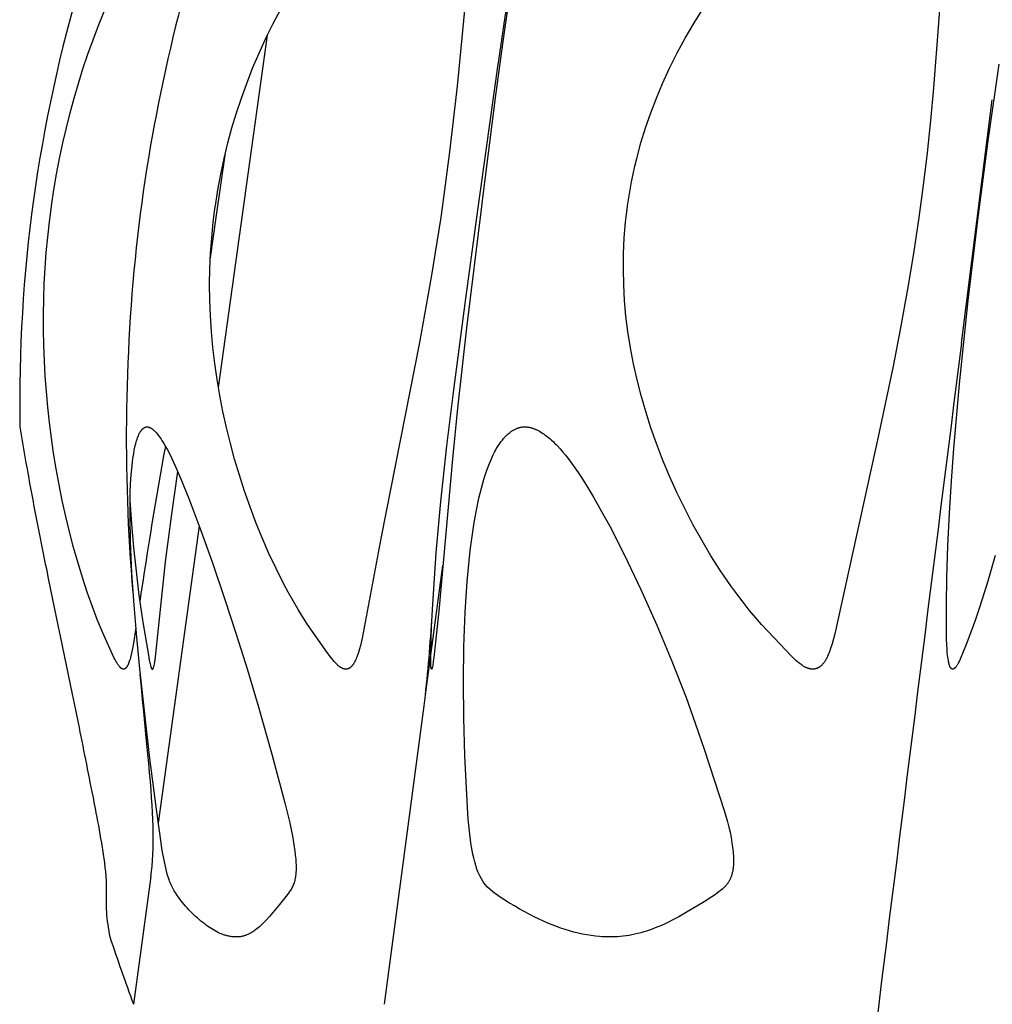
# Model space of a CAD drawing. Header units: millimetres. Extents: x 1250 to 1725, y 0 to 1655.
# Tile 155 of 256: x 1262 to 1288, y 1319 to 1345. Entities that reach past the tile are written whole.
import ezdxf

# ---------------------------------------------------------------- set-up
doc = ezdxf.new("R2010")
doc.units = ezdxf.units.MM
doc.header["$MEASUREMENT"] = 0
doc.layers.add('Crea2D$visibili$tangenti', color=7, linetype='Continuous', true_color=0x000000)

msp = doc.modelspace()

# ---------------------------------------------------------------- linework, layer by layer
at = {"layer": 'Crea2D$visibili$tangenti'}
for p, q in [((1268.742, 1344.767), (1267.421, 1335.281)), ((1287.438, 1336.473), (1288.269, 1343.03)), ((1267.368, 1339.86), (1267.612, 1341.599)), ((1267.208, 1338.775), (1267.368, 1339.86)), ((1266.905, 1331.553), (1265.802, 1323.547)), ((1273.002, 1327.007), (1273.468, 1330.488)), ((1271.897, 1318.673), (1272.963, 1326.712)), ((1265.606, 1322.113), (1265.137, 1318.673))]:
    msp.add_line(p, q, dxfattribs=at)
for points in [[(1274.429, 1349.289), (1274.029, 1345.16), (1273.851, 1343.395), (1273.648, 1341.625), (1273.534, 1340.742), (1273.411, 1339.86), (1273.158, 1338.252), (1272.845, 1336.493), (1271.81, 1331.259), (1271.293, 1328.532), (1271.248, 1328.338), (1271.223, 1328.241), (1271.195, 1328.145), (1271.172, 1328.077), (1271.16, 1328.043), (1271.147, 1328.009), (1271.133, 1327.976), (1271.119, 1327.943), (1271.103, 1327.91), (1271.095, 1327.894), (1271.086, 1327.878), (1271.074, 1327.857), (1271.067, 1327.846), (1271.061, 1327.836), (1271.054, 1327.826), (1271.047, 1327.816), (1271.04, 1327.806), (1271.033, 1327.797), (1271.025, 1327.787), (1271.017, 1327.778), (1271.013, 1327.774), (1271.009, 1327.77), (1271.004, 1327.765), (1271, 1327.761), (1270.996, 1327.757), (1270.991, 1327.753), (1270.987, 1327.749), (1270.982, 1327.745), (1270.977, 1327.742), (1270.972, 1327.738), (1270.967, 1327.735), (1270.962, 1327.731), (1270.958, 1327.729), (1270.954, 1327.726), (1270.95, 1327.724), (1270.946, 1327.722), (1270.942, 1327.719), (1270.938, 1327.717), (1270.933, 1327.715), (1270.929, 1327.713), (1270.925, 1327.711), (1270.92, 1327.709), (1270.916, 1327.708), (1270.911, 1327.706), (1270.907, 1327.705), (1270.902, 1327.703), (1270.897, 1327.702), (1270.893, 1327.701), (1270.888, 1327.7), (1270.883, 1327.699), (1270.879, 1327.698), (1270.874, 1327.698), (1270.869, 1327.697), (1270.865, 1327.697), (1270.86, 1327.697), (1270.855, 1327.696), (1270.85, 1327.697), (1270.846, 1327.697), (1270.841, 1327.697), (1270.836, 1327.698), (1270.831, 1327.698), (1270.827, 1327.699), (1270.822, 1327.7), (1270.817, 1327.701), (1270.81, 1327.703), (1270.802, 1327.706), (1270.795, 1327.708), (1270.787, 1327.71), (1270.78, 1327.713), (1270.773, 1327.716), (1270.766, 1327.719), (1270.759, 1327.722), (1270.752, 1327.725), (1270.745, 1327.729), (1270.738, 1327.732), (1270.731, 1327.736), (1270.725, 1327.74), (1270.718, 1327.744), (1270.712, 1327.748), (1270.705, 1327.752), (1270.693, 1327.761), (1270.68, 1327.77), (1270.668, 1327.78), (1270.656, 1327.79), (1270.645, 1327.8), (1270.633, 1327.81), (1270.611, 1327.832), (1270.593, 1327.85), (1270.575, 1327.869), (1270.54, 1327.906), (1270.507, 1327.945), (1270.475, 1327.985), (1270.443, 1328.025), (1270.353, 1328.15), (1269.826, 1328.903), (1269.715, 1329.074), (1269.573, 1329.303), (1269.437, 1329.535), (1269.306, 1329.77), (1269.179, 1330.007), (1268.976, 1330.409), (1268.784, 1330.816), (1268.604, 1331.229), (1268.434, 1331.646), (1268.276, 1332.067), (1268.128, 1332.492), (1267.99, 1332.921), (1267.862, 1333.352), (1267.747, 1333.778), (1267.641, 1334.206), (1267.545, 1334.636), (1267.46, 1335.068), (1267.387, 1335.496), (1267.325, 1335.925), (1267.274, 1336.355), (1267.235, 1336.787), (1267.208, 1337.208), (1267.192, 1337.63), (1267.188, 1338.052), (1267.196, 1338.474), (1267.214, 1338.895), (1267.244, 1339.316), (1267.286, 1339.736), (1267.339, 1340.154), (1267.342, 1340.175), (1267.408, 1340.602), (1267.487, 1341.027), (1267.577, 1341.45), (1267.68, 1341.87), (1267.79, 1342.274), (1267.911, 1342.676), (1268.043, 1343.074), (1268.186, 1343.469), (1268.347, 1343.879), (1268.521, 1344.285), (1268.705, 1344.686), (1268.899, 1345.082), (1269.104, 1345.472)], [(1287.043, 1348.302), (1286.82, 1345.096), (1286.681, 1343.347), (1286.601, 1342.473), (1286.51, 1341.601), (1286.408, 1340.73), (1286.291, 1339.86), (1286.148, 1338.894), (1285.988, 1337.932), (1285.8, 1336.892), (1285.598, 1335.856), (1285.194, 1333.949), (1284.027, 1328.649), (1283.993, 1328.516), (1283.955, 1328.383), (1283.913, 1328.252), (1283.882, 1328.166), (1283.866, 1328.124), (1283.848, 1328.081), (1283.83, 1328.04), (1283.82, 1328.02), (1283.809, 1327.999), (1283.799, 1327.979), (1283.787, 1327.959), (1283.776, 1327.939), (1283.764, 1327.92), (1283.755, 1327.906), (1283.746, 1327.893), (1283.736, 1327.88), (1283.727, 1327.866), (1283.717, 1327.854), (1283.706, 1327.841), (1283.696, 1327.829), (1283.685, 1327.817), (1283.674, 1327.805), (1283.662, 1327.794), (1283.656, 1327.789), (1283.65, 1327.783), (1283.644, 1327.778), (1283.638, 1327.773), (1283.632, 1327.768), (1283.625, 1327.763), (1283.619, 1327.759), (1283.612, 1327.754), (1283.605, 1327.75), (1283.599, 1327.746), (1283.592, 1327.741), (1283.585, 1327.737), (1283.579, 1327.734), (1283.573, 1327.731), (1283.567, 1327.728), (1283.561, 1327.725), (1283.555, 1327.723), (1283.549, 1327.72), (1283.543, 1327.718), (1283.536, 1327.715), (1283.53, 1327.713), (1283.524, 1327.711), (1283.517, 1327.709), (1283.511, 1327.707), (1283.505, 1327.705), (1283.498, 1327.704), (1283.492, 1327.702), (1283.485, 1327.701), (1283.479, 1327.7), (1283.472, 1327.699), (1283.465, 1327.698), (1283.459, 1327.697), (1283.452, 1327.697), (1283.446, 1327.696), (1283.439, 1327.696), (1283.432, 1327.696), (1283.426, 1327.696), (1283.419, 1327.696), (1283.412, 1327.697), (1283.406, 1327.697), (1283.399, 1327.698), (1283.393, 1327.699), (1283.386, 1327.7), (1283.38, 1327.701), (1283.37, 1327.703), (1283.361, 1327.705), (1283.352, 1327.707), (1283.344, 1327.709), (1283.335, 1327.711), (1283.326, 1327.713), (1283.317, 1327.716), (1283.309, 1327.719), (1283.3, 1327.722), (1283.291, 1327.725), (1283.275, 1327.731), (1283.258, 1327.739), (1283.241, 1327.746), (1283.225, 1327.754), (1283.209, 1327.763), (1283.193, 1327.772), (1283.178, 1327.781), (1283.162, 1327.791), (1283.147, 1327.801), (1283.117, 1327.822), (1283.093, 1327.839), (1283.07, 1327.857), (1283.024, 1327.894), (1282.979, 1327.932), (1282.936, 1327.971), (1282.893, 1328.011), (1282.851, 1328.052), (1282.551, 1328.368), (1282.049, 1328.904), (1281.9, 1329.076), (1281.724, 1329.288), (1281.554, 1329.503), (1281.388, 1329.722), (1281.226, 1329.944), (1280.952, 1330.344), (1280.69, 1330.751), (1280.442, 1331.167), (1280.206, 1331.59), (1279.984, 1332.02), (1279.773, 1332.456), (1279.576, 1332.898), (1279.39, 1333.346), (1279.228, 1333.77), (1279.076, 1334.198), (1278.937, 1334.631), (1278.81, 1335.067), (1278.7, 1335.492), (1278.604, 1335.921), (1278.52, 1336.353), (1278.452, 1336.787), (1278.4, 1337.206), (1278.363, 1337.626), (1278.34, 1338.048), (1278.331, 1338.47), (1278.337, 1338.892), (1278.357, 1339.314), (1278.373, 1339.525), (1278.392, 1339.735), (1278.415, 1339.945), (1278.442, 1340.154), (1278.445, 1340.175), (1278.476, 1340.39), (1278.512, 1340.604), (1278.552, 1340.817), (1278.595, 1341.029), (1278.642, 1341.24), (1278.693, 1341.451), (1278.806, 1341.869), (1278.931, 1342.276), (1279.069, 1342.679), (1279.221, 1343.076), (1279.386, 1343.469), (1279.576, 1343.882), (1279.78, 1344.289), (1279.997, 1344.689), (1280.227, 1345.082), (1280.478, 1345.484)], [(1275.285, 1345.979), (1275.073, 1344.531), (1274.88, 1343.08), (1274.515, 1340.175), (1274.512, 1340.154), (1274.111, 1336.886), (1273.862, 1334.725), (1273.727, 1333.36), (1273.363, 1329.259), (1273.227, 1328.007), (1273.213, 1327.901), (1273.196, 1327.795), (1273.191, 1327.763), (1273.187, 1327.748), (1273.185, 1327.74), (1273.183, 1327.733), (1273.181, 1327.725), (1273.18, 1327.721), (1273.178, 1327.717), (1273.177, 1327.713), (1273.175, 1327.709), (1273.174, 1327.707), (1273.173, 1327.705), (1273.172, 1327.703), (1273.171, 1327.701), (1273.171, 1327.701), (1273.171, 1327.7), (1273.171, 1327.7), (1273.17, 1327.7), (1273.17, 1327.7), (1273.17, 1327.699), (1273.17, 1327.699), (1273.17, 1327.699), (1273.169, 1327.699), (1273.169, 1327.698), (1273.169, 1327.698), (1273.169, 1327.698), (1273.169, 1327.698), (1273.169, 1327.698), (1273.169, 1327.698), (1273.168, 1327.698), (1273.168, 1327.698), (1273.168, 1327.698), (1273.168, 1327.697), (1273.168, 1327.697), (1273.168, 1327.697), (1273.168, 1327.697), (1273.168, 1327.697), (1273.168, 1327.697), (1273.168, 1327.697), (1273.168, 1327.697), (1273.168, 1327.697), (1273.167, 1327.697), (1273.167, 1327.697), (1273.167, 1327.697), (1273.167, 1327.697), (1273.167, 1327.697), (1273.167, 1327.697), (1273.167, 1327.697), (1273.167, 1327.697), (1273.167, 1327.697), (1273.167, 1327.697), (1273.167, 1327.697), (1273.167, 1327.697), (1273.166, 1327.697), (1273.166, 1327.697), (1273.166, 1327.697), (1273.166, 1327.697), (1273.166, 1327.697), (1273.166, 1327.697), (1273.166, 1327.697), (1273.166, 1327.697), (1273.166, 1327.697), (1273.166, 1327.697), (1273.166, 1327.697), (1273.166, 1327.697), (1273.166, 1327.697), (1273.166, 1327.697), (1273.165, 1327.697), (1273.165, 1327.697), (1273.165, 1327.697), (1273.165, 1327.697), (1273.165, 1327.697), (1273.165, 1327.697), (1273.165, 1327.697), (1273.165, 1327.697), (1273.165, 1327.697), (1273.165, 1327.697), (1273.165, 1327.698), (1273.165, 1327.698), (1273.165, 1327.698), (1273.164, 1327.698), (1273.164, 1327.698), (1273.164, 1327.698), (1273.164, 1327.698), (1273.164, 1327.698), (1273.164, 1327.698), (1273.164, 1327.699), (1273.164, 1327.699), (1273.164, 1327.699), (1273.163, 1327.699), (1273.163, 1327.699), (1273.163, 1327.7), (1273.163, 1327.7), (1273.162, 1327.701), (1273.162, 1327.702), (1273.161, 1327.703), (1273.16, 1327.704), (1273.16, 1327.706), (1273.159, 1327.707), (1273.158, 1327.709), (1273.158, 1327.71), (1273.157, 1327.712), (1273.157, 1327.713), (1273.156, 1327.715), (1273.156, 1327.716), (1273.155, 1327.719), (1273.154, 1327.723), (1273.154, 1327.726), (1273.153, 1327.729), (1273.152, 1327.732), (1273.152, 1327.738), (1273.15, 1327.751), (1273.147, 1327.803), (1273.145, 1327.854), (1273.143, 1327.945), (1273.145, 1328.219), (1273.166, 1328.835), (1273.197, 1329.451), (1273.293, 1330.831), (1273.418, 1332.208), (1273.581, 1333.715), (1273.765, 1335.219), (1274.071, 1337.54), (1274.389, 1339.86)], [(1262.928, 1340.154), (1262.931, 1340.175), (1262.994, 1340.601), (1263.066, 1341.026), (1263.147, 1341.449), (1263.236, 1341.87), (1263.329, 1342.273), (1263.429, 1342.674), (1263.537, 1343.073), (1263.653, 1343.47), (1263.777, 1343.863), (1263.909, 1344.254), (1264.048, 1344.642), (1264.196, 1345.027), (1264.351, 1345.409)], [(1288.344, 1330.761), (1288.15, 1330.068), (1287.934, 1329.381), (1287.816, 1329.037), (1287.692, 1328.696), (1287.561, 1328.357), (1287.401, 1327.962), (1287.375, 1327.905), (1287.361, 1327.877), (1287.346, 1327.849), (1287.339, 1327.835), (1287.331, 1327.821), (1287.323, 1327.808), (1287.314, 1327.794), (1287.305, 1327.781), (1287.3, 1327.774), (1287.295, 1327.767), (1287.29, 1327.761), (1287.285, 1327.754), (1287.28, 1327.748), (1287.275, 1327.742), (1287.269, 1327.736), (1287.266, 1327.733), (1287.263, 1327.73), (1287.26, 1327.727), (1287.257, 1327.725), (1287.254, 1327.722), (1287.251, 1327.719), (1287.248, 1327.717), (1287.245, 1327.715), (1287.241, 1327.712), (1287.238, 1327.71), (1287.234, 1327.708), (1287.231, 1327.705), (1287.227, 1327.703), (1287.224, 1327.701), (1287.223, 1327.701), (1287.223, 1327.701), (1287.222, 1327.7), (1287.222, 1327.7), (1287.221, 1327.7), (1287.22, 1327.699), (1287.22, 1327.699), (1287.219, 1327.699), (1287.219, 1327.698), (1287.218, 1327.698), (1287.217, 1327.698), (1287.217, 1327.698), (1287.216, 1327.697), (1287.216, 1327.697), (1287.215, 1327.697), (1287.215, 1327.697), (1287.214, 1327.697), (1287.213, 1327.697), (1287.213, 1327.696), (1287.212, 1327.696), (1287.212, 1327.696), (1287.211, 1327.696), (1287.21, 1327.696), (1287.21, 1327.696), (1287.209, 1327.696), (1287.209, 1327.696), (1287.208, 1327.696), (1287.207, 1327.696), (1287.207, 1327.696), (1287.206, 1327.696), (1287.205, 1327.696), (1287.204, 1327.696), (1287.202, 1327.696), (1287.201, 1327.696), (1287.2, 1327.696), (1287.199, 1327.697), (1287.198, 1327.697), (1287.196, 1327.697), (1287.195, 1327.697), (1287.194, 1327.698), (1287.193, 1327.698), (1287.192, 1327.698), (1287.19, 1327.699), (1287.189, 1327.699), (1287.188, 1327.7), (1287.186, 1327.701), (1287.184, 1327.701), (1287.183, 1327.702), (1287.181, 1327.703), (1287.18, 1327.704), (1287.179, 1327.704), (1287.177, 1327.705), (1287.176, 1327.706), (1287.174, 1327.707), (1287.173, 1327.708), (1287.172, 1327.709), (1287.17, 1327.71), (1287.169, 1327.711), (1287.168, 1327.712), (1287.167, 1327.713), (1287.165, 1327.714), (1287.164, 1327.715), (1287.162, 1327.717), (1287.16, 1327.719), (1287.157, 1327.721), (1287.155, 1327.724), (1287.153, 1327.726), (1287.151, 1327.728), (1287.149, 1327.731), (1287.147, 1327.734), (1287.145, 1327.736), (1287.144, 1327.739), (1287.142, 1327.742), (1287.14, 1327.745), (1287.139, 1327.748), (1287.137, 1327.75), (1287.134, 1327.756), (1287.131, 1327.762), (1287.128, 1327.768), (1287.123, 1327.781), (1287.119, 1327.793), (1287.115, 1327.805), (1287.111, 1327.816), (1287.107, 1327.828), (1287.104, 1327.84), (1287.1, 1327.852), (1287.095, 1327.877), (1287.09, 1327.901), (1287.085, 1327.925), (1287.078, 1327.974), (1287.066, 1328.066), (1287.056, 1328.158), (1287.049, 1328.249), (1287.043, 1328.342), (1287.036, 1328.526), (1287.033, 1328.711), (1287.031, 1329.435), (1287.044, 1330.159), (1287.072, 1331.027), (1287.113, 1331.893), (1287.166, 1332.766), (1287.23, 1333.638), (1287.383, 1335.379), (1287.619, 1337.621), (1287.888, 1339.86), (1288.159, 1341.923), (1288.453, 1343.987)], [(1265.204, 1328.819), (1265.138, 1328.393), (1265.112, 1328.252), (1265.096, 1328.17), (1265.077, 1328.088), (1265.057, 1328.007), (1265.045, 1327.967), (1265.033, 1327.927), (1265.025, 1327.902), (1265.016, 1327.877), (1265.007, 1327.853), (1265.002, 1327.841), (1264.997, 1327.829), (1264.991, 1327.817), (1264.985, 1327.806), (1264.979, 1327.794), (1264.973, 1327.783), (1264.966, 1327.772), (1264.962, 1327.767), (1264.959, 1327.761), (1264.955, 1327.756), (1264.951, 1327.751), (1264.947, 1327.746), (1264.943, 1327.741), (1264.938, 1327.734), (1264.935, 1327.731), (1264.932, 1327.728), (1264.93, 1327.726), (1264.927, 1327.723), (1264.924, 1327.72), (1264.921, 1327.717), (1264.918, 1327.715), (1264.916, 1327.714), (1264.915, 1327.713), (1264.913, 1327.711), (1264.911, 1327.71), (1264.91, 1327.709), (1264.908, 1327.708), (1264.907, 1327.707), (1264.905, 1327.706), (1264.903, 1327.705), (1264.901, 1327.705), (1264.9, 1327.704), (1264.898, 1327.703), (1264.896, 1327.702), (1264.894, 1327.701), (1264.893, 1327.701), (1264.891, 1327.7), (1264.889, 1327.7), (1264.888, 1327.699), (1264.886, 1327.699), (1264.884, 1327.699), (1264.883, 1327.698), (1264.881, 1327.698), (1264.879, 1327.698), (1264.878, 1327.698), (1264.876, 1327.697), (1264.874, 1327.697), (1264.873, 1327.697), (1264.871, 1327.697), (1264.869, 1327.697), (1264.868, 1327.697), (1264.866, 1327.697), (1264.864, 1327.697), (1264.862, 1327.697), (1264.861, 1327.697), (1264.859, 1327.697), (1264.857, 1327.697), (1264.856, 1327.698), (1264.854, 1327.698), (1264.853, 1327.698), (1264.851, 1327.699), (1264.849, 1327.699), (1264.848, 1327.699), (1264.846, 1327.7), (1264.845, 1327.7), (1264.843, 1327.701), (1264.842, 1327.701), (1264.838, 1327.703), (1264.835, 1327.704), (1264.832, 1327.705), (1264.829, 1327.707), (1264.825, 1327.708), (1264.822, 1327.71), (1264.819, 1327.711), (1264.817, 1327.713), (1264.814, 1327.715), (1264.811, 1327.717), (1264.808, 1327.718), (1264.805, 1327.72), (1264.803, 1327.722), (1264.8, 1327.724), (1264.797, 1327.727), (1264.795, 1327.729), (1264.79, 1327.733), (1264.785, 1327.738), (1264.78, 1327.743), (1264.776, 1327.748), (1264.771, 1327.753), (1264.767, 1327.758), (1264.758, 1327.768), (1264.744, 1327.786), (1264.731, 1327.804), (1264.718, 1327.822), (1264.705, 1327.841), (1264.693, 1327.86), (1264.681, 1327.879), (1264.67, 1327.899), (1264.659, 1327.919), (1264.647, 1327.942), (1264.635, 1327.966), (1264.612, 1328.013), (1264.313, 1328.677), (1264.163, 1329.037), (1264.023, 1329.401), (1263.893, 1329.769), (1263.77, 1330.139), (1263.643, 1330.554), (1263.524, 1330.971), (1263.414, 1331.391), (1263.312, 1331.812), (1263.219, 1332.235), (1263.133, 1332.661), (1263.055, 1333.087), (1262.986, 1333.516), (1262.874, 1334.341), (1262.829, 1334.755), (1262.791, 1335.17), (1262.76, 1335.585), (1262.737, 1336.001), (1262.722, 1336.417), (1262.713, 1336.833), (1262.713, 1337.249), (1262.72, 1337.666), (1262.735, 1338.082), (1262.758, 1338.497), (1262.789, 1338.913), (1262.827, 1339.327), (1262.873, 1339.741), (1262.928, 1340.154)], [(1265.04, 1332.247), (1265.086, 1331.604), (1265.141, 1330.975), (1265.207, 1330.333), (1265.285, 1329.692), (1265.388, 1328.964), (1265.537, 1328.072), (1265.561, 1327.937), (1265.575, 1327.87), (1265.583, 1327.837), (1265.591, 1327.804), (1265.596, 1327.787), (1265.601, 1327.771), (1265.606, 1327.755), (1265.609, 1327.747), (1265.612, 1327.739), (1265.614, 1327.734), (1265.616, 1327.729), (1265.618, 1327.726), (1265.619, 1327.724), (1265.62, 1327.721), (1265.621, 1327.719), (1265.623, 1327.717), (1265.624, 1327.714), (1265.626, 1327.712), (1265.627, 1327.71), (1265.628, 1327.709), (1265.629, 1327.708), (1265.63, 1327.707), (1265.631, 1327.706), (1265.631, 1327.704), (1265.632, 1327.703), (1265.633, 1327.702), (1265.634, 1327.701), (1265.635, 1327.701), (1265.635, 1327.701), (1265.635, 1327.7), (1265.635, 1327.7), (1265.635, 1327.7), (1265.636, 1327.7), (1265.636, 1327.699), (1265.636, 1327.699), (1265.636, 1327.699), (1265.637, 1327.699), (1265.637, 1327.699), (1265.637, 1327.698), (1265.637, 1327.698), (1265.638, 1327.698), (1265.638, 1327.698), (1265.638, 1327.698), (1265.639, 1327.698), (1265.639, 1327.697), (1265.639, 1327.697), (1265.639, 1327.697), (1265.64, 1327.697), (1265.64, 1327.697), (1265.64, 1327.697), (1265.64, 1327.697), (1265.641, 1327.697), (1265.641, 1327.697), (1265.641, 1327.697), (1265.642, 1327.697), (1265.642, 1327.697), (1265.642, 1327.697), (1265.642, 1327.697), (1265.643, 1327.697), (1265.643, 1327.697), (1265.643, 1327.697), (1265.644, 1327.697), (1265.644, 1327.697), (1265.644, 1327.697), (1265.644, 1327.697), (1265.645, 1327.697), (1265.645, 1327.697), (1265.645, 1327.697), (1265.646, 1327.697), (1265.646, 1327.697), (1265.646, 1327.697), (1265.646, 1327.697), (1265.647, 1327.697), (1265.647, 1327.697), (1265.648, 1327.698), (1265.648, 1327.698), (1265.649, 1327.698), (1265.649, 1327.698), (1265.65, 1327.699), (1265.651, 1327.699), (1265.651, 1327.699), (1265.652, 1327.7), (1265.652, 1327.7), (1265.653, 1327.7), (1265.653, 1327.701), (1265.654, 1327.701), (1265.654, 1327.701), (1265.655, 1327.702), (1265.655, 1327.702), (1265.656, 1327.703), (1265.656, 1327.703), (1265.657, 1327.703), (1265.657, 1327.704), (1265.658, 1327.704), (1265.658, 1327.705), (1265.659, 1327.705), (1265.659, 1327.706), (1265.66, 1327.707), (1265.661, 1327.708), (1265.662, 1327.709), (1265.663, 1327.71), (1265.663, 1327.711), (1265.664, 1327.712), (1265.665, 1327.713), (1265.665, 1327.714), (1265.666, 1327.715), (1265.666, 1327.717), (1265.667, 1327.718), (1265.668, 1327.719), (1265.669, 1327.721), (1265.67, 1327.724), (1265.672, 1327.729), (1265.673, 1327.734), (1265.679, 1327.752), (1265.685, 1327.77), (1265.69, 1327.789), (1265.695, 1327.807), (1265.703, 1327.841), (1265.709, 1327.874), (1265.715, 1327.908), (1265.721, 1327.942), (1266.002, 1330.586), (1266.158, 1331.804), (1266.328, 1333.019)]]:
    msp.add_lwpolyline(points, dxfattribs=at)
msp.add_lwpolyline([(1265.504, 1334.222), (1265.509, 1334.221), (1265.514, 1334.221), (1265.518, 1334.22), (1265.523, 1334.22), (1265.528, 1334.219), (1265.533, 1334.218), (1265.537, 1334.217), (1265.542, 1334.215), (1265.547, 1334.214), (1265.551, 1334.213), (1265.556, 1334.211), (1265.561, 1334.21), (1265.565, 1334.208), (1265.57, 1334.206), (1265.574, 1334.204), (1265.579, 1334.203), (1265.587, 1334.198), (1265.596, 1334.194), (1265.605, 1334.189), (1265.613, 1334.185), (1265.621, 1334.179), (1265.63, 1334.174), (1265.638, 1334.169), (1265.646, 1334.163), (1265.657, 1334.154), (1265.668, 1334.146), (1265.678, 1334.137), (1265.689, 1334.127), (1265.699, 1334.118), (1265.709, 1334.108), (1265.719, 1334.098), (1265.729, 1334.088), (1265.747, 1334.067), (1265.765, 1334.046), (1265.783, 1334.024), (1265.8, 1334.002), (1265.827, 1333.965), (1265.854, 1333.928), (1265.88, 1333.891), (1265.905, 1333.853), (1265.953, 1333.776), (1265.999, 1333.697), (1266.044, 1333.617), (1266.086, 1333.536), (1266.167, 1333.372), (1266.29, 1333.107), (1266.406, 1332.838), (1266.624, 1332.295), (1266.951, 1331.43), (1267.263, 1330.559), (1267.591, 1329.603), (1267.907, 1328.643), (1268.21, 1327.679), (1268.498, 1326.71), (1268.863, 1325.406), (1269.21, 1324.097), (1269.344, 1323.561), (1269.402, 1323.291), (1269.428, 1323.156), (1269.467, 1322.911), (1269.483, 1322.802), (1269.496, 1322.693), (1269.506, 1322.584), (1269.512, 1322.496), (1269.515, 1322.408), (1269.516, 1322.363), (1269.516, 1322.319), (1269.515, 1322.275), (1269.513, 1322.231), (1269.51, 1322.197), (1269.508, 1322.164), (1269.504, 1322.131), (1269.499, 1322.097), (1269.493, 1322.065), (1269.487, 1322.032), (1269.483, 1322.016), (1269.479, 1321.999), (1269.475, 1321.983), (1269.47, 1321.967), (1269.465, 1321.953), (1269.461, 1321.939), (1269.451, 1321.911), (1269.439, 1321.884), (1269.428, 1321.857), (1269.415, 1321.83), (1269.401, 1321.803), (1269.387, 1321.777), (1269.371, 1321.752), (1269.358, 1321.73), (1269.343, 1321.708), (1269.313, 1321.665), (1269.25, 1321.582), (1269.071, 1321.356), (1268.801, 1321.035), (1268.715, 1320.939), (1268.67, 1320.892), (1268.624, 1320.846), (1268.577, 1320.801), (1268.529, 1320.758), (1268.495, 1320.729), (1268.46, 1320.701), (1268.424, 1320.674), (1268.387, 1320.648), (1268.369, 1320.636), (1268.35, 1320.623), (1268.331, 1320.612), (1268.311, 1320.601), (1268.292, 1320.59), (1268.272, 1320.579), (1268.252, 1320.569), (1268.232, 1320.56), (1268.213, 1320.552), (1268.194, 1320.544), (1268.175, 1320.536), (1268.155, 1320.529), (1268.136, 1320.523), (1268.116, 1320.517), (1268.096, 1320.511), (1268.076, 1320.506), (1268.056, 1320.502), (1268.036, 1320.498), (1268.016, 1320.494), (1267.995, 1320.492), (1267.975, 1320.49), (1267.954, 1320.488), (1267.934, 1320.487), (1267.913, 1320.487), (1267.893, 1320.487), (1267.872, 1320.487), (1267.85, 1320.488), (1267.828, 1320.489), (1267.806, 1320.491), (1267.784, 1320.494), (1267.761, 1320.497), (1267.739, 1320.5), (1267.717, 1320.504), (1267.695, 1320.508), (1267.673, 1320.513), (1267.651, 1320.518), (1267.629, 1320.524), (1267.607, 1320.53), (1267.586, 1320.536), (1267.564, 1320.543), (1267.543, 1320.55), (1267.522, 1320.558), (1267.497, 1320.568), (1267.473, 1320.578), (1267.449, 1320.588), (1267.426, 1320.599), (1267.402, 1320.611), (1267.379, 1320.623), (1267.334, 1320.648), (1267.289, 1320.674), (1267.245, 1320.702), (1267.201, 1320.731), (1267.158, 1320.761), (1267.107, 1320.798), (1267.055, 1320.836), (1267.005, 1320.875), (1266.955, 1320.915), (1266.906, 1320.956), (1266.858, 1320.997), (1266.81, 1321.04), (1266.763, 1321.083), (1266.717, 1321.128), (1266.672, 1321.173), (1266.628, 1321.219), (1266.584, 1321.266), (1266.542, 1321.314), (1266.5, 1321.362), (1266.46, 1321.412), (1266.42, 1321.462), (1266.37, 1321.527), (1266.322, 1321.594), (1266.277, 1321.662), (1266.255, 1321.697), (1266.234, 1321.732), (1266.214, 1321.767), (1266.194, 1321.803), (1266.175, 1321.839), (1266.157, 1321.875), (1266.14, 1321.912), (1266.124, 1321.95), (1266.108, 1321.987), (1266.094, 1322.026), (1266.077, 1322.074), (1266.062, 1322.124), (1266.048, 1322.174), (1266.035, 1322.224), (1265.99, 1322.427), (1265.93, 1322.722), (1265.903, 1322.87), (1265.88, 1323.019), (1265.762, 1323.851), (1265.58, 1325.291), (1265.439, 1326.497), (1265.31, 1327.705), (1265.227, 1328.562), (1265.155, 1329.419), (1265.097, 1330.278), (1265.058, 1331.138), (1265.044, 1331.789), (1265.045, 1332.115), (1265.051, 1332.441), (1265.061, 1332.685), (1265.076, 1332.929), (1265.098, 1333.172), (1265.112, 1333.293), (1265.128, 1333.414), (1265.142, 1333.503), (1265.157, 1333.591), (1265.175, 1333.679), (1265.185, 1333.722), (1265.196, 1333.766), (1265.213, 1333.829), (1265.223, 1333.861), (1265.233, 1333.892), (1265.244, 1333.923), (1265.256, 1333.954), (1265.268, 1333.984), (1265.282, 1334.014), (1265.292, 1334.036), (1265.303, 1334.057), (1265.309, 1334.067), (1265.314, 1334.077), (1265.321, 1334.087), (1265.327, 1334.097), (1265.333, 1334.107), (1265.34, 1334.117), (1265.347, 1334.126), (1265.355, 1334.135), (1265.362, 1334.144), (1265.366, 1334.148), (1265.37, 1334.153), (1265.374, 1334.157), (1265.379, 1334.161), (1265.383, 1334.165), (1265.387, 1334.169), (1265.393, 1334.174), (1265.4, 1334.18), (1265.406, 1334.185), (1265.413, 1334.189), (1265.416, 1334.192), (1265.42, 1334.194), (1265.423, 1334.196), (1265.427, 1334.198), (1265.43, 1334.2), (1265.434, 1334.202), (1265.437, 1334.204), (1265.441, 1334.206), (1265.445, 1334.208), (1265.448, 1334.209), (1265.452, 1334.211), (1265.456, 1334.212), (1265.46, 1334.214), (1265.464, 1334.215), (1265.468, 1334.216), (1265.471, 1334.217), (1265.475, 1334.218), (1265.479, 1334.219), (1265.483, 1334.22), (1265.487, 1334.221), (1265.491, 1334.221), (1265.496, 1334.221), (1265.5, 1334.222)], close=True, dxfattribs=at)
msp.add_lwpolyline([(1275.678, 1334.222), (1275.697, 1334.221), (1275.716, 1334.22), (1275.735, 1334.218), (1275.754, 1334.216), (1275.773, 1334.213), (1275.791, 1334.21), (1275.81, 1334.206), (1275.828, 1334.202), (1275.846, 1334.197), (1275.864, 1334.192), (1275.882, 1334.187), (1275.899, 1334.181), (1275.917, 1334.175), (1275.934, 1334.168), (1275.952, 1334.161), (1275.969, 1334.154), (1275.986, 1334.147), (1276.003, 1334.139), (1276.036, 1334.122), (1276.069, 1334.104), (1276.102, 1334.085), (1276.134, 1334.065), (1276.166, 1334.045), (1276.197, 1334.023), (1276.227, 1334.002), (1276.272, 1333.968), (1276.315, 1333.934), (1276.357, 1333.899), (1276.398, 1333.862), (1276.439, 1333.825), (1276.479, 1333.787), (1276.518, 1333.748), (1276.556, 1333.709), (1276.631, 1333.628), (1276.703, 1333.544), (1276.773, 1333.459), (1276.841, 1333.372), (1276.935, 1333.247), (1277.026, 1333.12), (1277.115, 1332.991), (1277.202, 1332.86), (1277.369, 1332.596), (1277.529, 1332.327), (1277.745, 1331.947), (1277.954, 1331.563), (1278.352, 1330.784), (1278.806, 1329.838), (1279.236, 1328.88), (1279.64, 1327.911), (1280.019, 1326.932), (1280.27, 1326.24), (1280.511, 1325.544), (1281.054, 1323.866), (1281.134, 1323.587), (1281.171, 1323.447), (1281.204, 1323.305), (1281.232, 1323.163), (1281.245, 1323.091), (1281.257, 1323.019), (1281.274, 1322.903), (1281.281, 1322.845), (1281.287, 1322.786), (1281.292, 1322.728), (1281.296, 1322.669), (1281.298, 1322.61), (1281.299, 1322.551), (1281.299, 1322.506), (1281.298, 1322.461), (1281.296, 1322.416), (1281.292, 1322.371), (1281.287, 1322.326), (1281.283, 1322.304), (1281.28, 1322.282), (1281.276, 1322.26), (1281.271, 1322.238), (1281.266, 1322.216), (1281.261, 1322.194), (1281.256, 1322.177), (1281.251, 1322.16), (1281.246, 1322.143), (1281.24, 1322.126), (1281.234, 1322.109), (1281.228, 1322.093), (1281.221, 1322.076), (1281.214, 1322.06), (1281.206, 1322.044), (1281.199, 1322.028), (1281.191, 1322.012), (1281.182, 1321.997), (1281.173, 1321.981), (1281.164, 1321.966), (1281.155, 1321.952), (1281.145, 1321.937), (1281.133, 1321.92), (1281.12, 1321.904), (1281.108, 1321.888), (1281.094, 1321.873), (1281.08, 1321.857), (1281.066, 1321.842), (1281.052, 1321.828), (1281.037, 1321.813), (1281.022, 1321.799), (1281.007, 1321.785), (1280.975, 1321.758), (1280.943, 1321.732), (1280.911, 1321.706), (1280.862, 1321.669), (1280.812, 1321.633), (1280.711, 1321.564), (1280.505, 1321.433), (1280.009, 1321.134), (1279.827, 1321.031), (1279.642, 1320.934), (1279.548, 1320.887), (1279.454, 1320.842), (1279.358, 1320.799), (1279.262, 1320.758), (1279.187, 1320.728), (1279.11, 1320.699), (1279.034, 1320.672), (1278.957, 1320.646), (1278.879, 1320.622), (1278.801, 1320.6), (1278.722, 1320.579), (1278.643, 1320.561), (1278.563, 1320.544), (1278.484, 1320.529), (1278.403, 1320.516), (1278.323, 1320.506), (1278.242, 1320.498), (1278.161, 1320.492), (1278.08, 1320.488), (1277.998, 1320.487), (1277.958, 1320.487), (1277.917, 1320.487), (1277.861, 1320.487), (1277.805, 1320.489), (1277.748, 1320.492), (1277.691, 1320.496), (1277.577, 1320.507), (1277.463, 1320.522), (1277.347, 1320.54), (1277.232, 1320.563), (1277.115, 1320.589), (1276.999, 1320.618), (1276.882, 1320.651), (1276.765, 1320.687), (1276.648, 1320.726), (1276.531, 1320.768), (1276.413, 1320.814), (1276.296, 1320.862), (1276.18, 1320.913), (1276.063, 1320.966), (1275.928, 1321.032), (1275.793, 1321.1), (1275.66, 1321.171), (1275.528, 1321.244), (1275.397, 1321.32), (1275.268, 1321.398), (1275.141, 1321.479), (1275.015, 1321.562), (1274.889, 1321.65, -0.150728), (1274.424, 1322.218, -0.060628), (1274.225, 1323.019), (1274.186, 1323.338), (1274.155, 1323.657), (1274.131, 1323.976), (1274.066, 1325.362), (1274.033, 1326.385), (1274.023, 1327.369), (1274.033, 1328.299), (1274.067, 1329.228), (1274.122, 1330.059), (1274.206, 1330.888), (1274.256, 1331.268), (1274.315, 1331.647), (1274.375, 1331.974), (1274.443, 1332.299), (1274.51, 1332.57), (1274.546, 1332.705), (1274.586, 1332.839), (1274.629, 1332.971), (1274.675, 1333.103), (1274.725, 1333.233), (1274.779, 1333.362), (1274.82, 1333.451), (1274.863, 1333.539), (1274.886, 1333.583), (1274.909, 1333.626), (1274.934, 1333.668), (1274.959, 1333.709), (1274.986, 1333.75), (1275.013, 1333.79), (1275.042, 1333.829), (1275.072, 1333.867), (1275.103, 1333.905), (1275.119, 1333.923), (1275.135, 1333.941), (1275.152, 1333.958), (1275.169, 1333.976), (1275.186, 1333.993), (1275.204, 1334.009), (1275.229, 1334.032), (1275.255, 1334.053), (1275.281, 1334.074), (1275.294, 1334.084), (1275.308, 1334.094), (1275.321, 1334.103), (1275.335, 1334.112), (1275.349, 1334.121), (1275.363, 1334.13), (1275.378, 1334.138), (1275.392, 1334.146), (1275.407, 1334.154), (1275.422, 1334.161), (1275.437, 1334.168), (1275.452, 1334.175), (1275.467, 1334.181), (1275.482, 1334.187), (1275.498, 1334.193), (1275.514, 1334.198), (1275.529, 1334.202), (1275.545, 1334.206), (1275.562, 1334.21), (1275.578, 1334.213), (1275.594, 1334.216), (1275.611, 1334.218), (1275.627, 1334.22), (1275.644, 1334.221), (1275.661, 1334.222)], format="xyb", close=True, dxfattribs=at)
for centre, radius, start, end in [((1310.813, 1333.986), 45.885, 160.8012, 172.9035), ((1301.89, 1334.899), 39.818, 163.3398, 180.9743), ((1314.036, 1333.923), 49.093, 173.2953, 184.8777), ((7947.931, 493.59), 6713.614, 172.7875762, 172.9406745), ((1389.756, 1311.137), 125.8, 169.66715, 171.59464), ((1240.582, 1330.758), 32.633, 352.8782, 356.9381), ((1317.644, 1338.042), 55.966, 198.2807, 200.248), ((4646.69, 900.625), 3387.376, 172.910851, 173.624935)]:
    msp.add_arc(centre, radius, start, end, dxfattribs=at)
for points, knots in [([(1274.389, 1339.86), (1274.578, 1341.235), (1274.833, 1343.102), (1275.167, 1345.382), (1275.433, 1347.105), (1275.712, 1348.743), (1275.976, 1350.118), (1276.108, 1350.761), (1276.16, 1350.998), (1276.182, 1351.08)], [0, 0, 0, 0, 4.16579, 5.651815, 6.913434, 9.394689, 10.637453, 11.111916, 11.365234, 11.365234, 11.365234, 11.365234]), ([(1262.078, 1334.222), (1262.146, 1333.791), (1262.305, 1332.881), (1262.543, 1331.606), (1262.996, 1329.379), (1263.508, 1326.976), (1263.929, 1324.823), (1264.145, 1323.747), (1264.221, 1323.329), (1264.272, 1323.019), (1264.299, 1322.858), (1264.343, 1322.572), (1264.389, 1322.194), (1264.414, 1321.826), (1264.391, 1321.493), (1264.411, 1321.024), (1264.455, 1320.708), (1264.503, 1320.487)], [0, 0, 0, 0, 1.309673, 2.769757, 3.892785, 8.125314, 10.140643, 10.474805, 11.416256, 11.416256, 11.416256, 11.906094, 12.284426, 12.559688, 13.010477, 13.284515, 13.965316, 13.965316, 13.965316, 13.965316]), ([(1265.606, 1322.113), (1265.654, 1322.462), (1265.678, 1322.897), (1265.642, 1324.411), (1265.499, 1325.663), (1265.315, 1327.557)], [0, 0, 0, 0, 4.469664, 4.469664, 11.942707, 11.942707, 11.942707, 11.942707])]:
    msp.add_open_spline(points, degree=3, knots=knots, dxfattribs=at)

doc.saveas('drawing.dxf')
